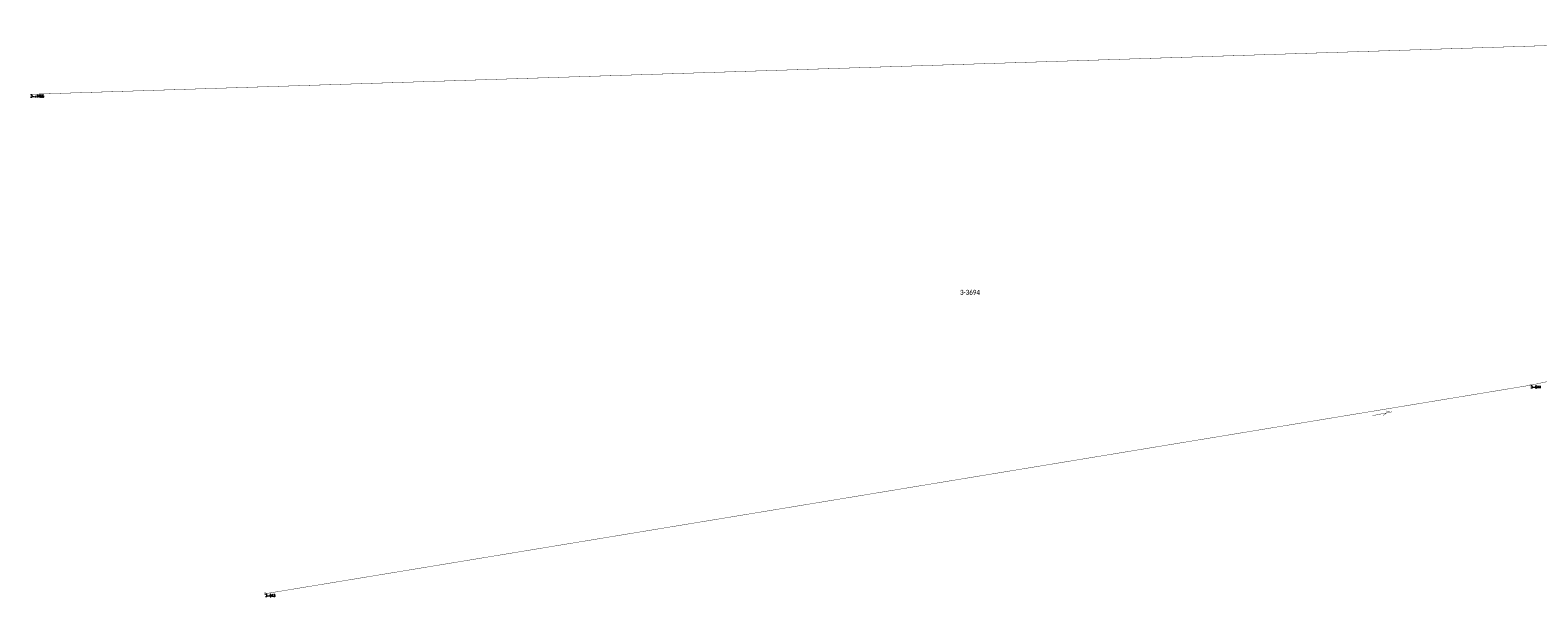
# Model space of a CAD drawing. Header units: metres. Extents: x 7542868 to 7543897, y 5828496 to 5830561.
# Tile 1 of 122: x 7542868 to 7543245, y 5828956 to 5829097. Entities that reach past the tile are written whole.
import ezdxf
from ezdxf.enums import TextEntityAlignment as Align

# ---------------------------------------------------------------- set-up
doc = ezdxf.new("R2010")
doc.units = ezdxf.units.M
doc.header["$MEASUREMENT"] = 0
for name, color, linetype in [('GESUT_SUPT_L_0', 7, 'Continuous'), ('GLOWNA_BAZA_DZIALKI', 7, 'Continuous'), ('GLOWNA_BAZA_NUMERY_PUNKTOW', 7, 'Continuous'), ('GLOWNA_BAZA_PUNKTY', 7, 'Continuous'), ('SZUMIN_511-1_DROGA_POM_UZUPEL__', 7, 'Continuous')]:
    doc.layers.add(name, color=color, linetype=linetype)
doc.layers.add('Numery_dzialek', color=7, linetype='Continuous', lineweight=13)
doc.styles.add('Legend', font='calibri.ttf')
doc.styles.add('STYL_ARIAL', font='simplex', dxfattribs={"width": 0.75, "oblique": 0.1})

msp = doc.modelspace()

# ---------------------------------------------------------------- linework, layer by layer
at = {"layer": 'GESUT_SUPT_L_0', "color": 30, "const_width": 0.09}
for points in [[(7543208.2745, 5829001.8095), (7543203.3674, 5829000.8499)], [(7543206.9496, 5829001.5504), (7543206.0641, 5829000.8678)], [(7543207.931, 5829001.7424), (7543206.8536, 5829002.0411)]]:
    msp.add_lwpolyline(points, dxfattribs=at)
at = {"layer": 'GLOWNA_BAZA_DZIALKI', "color": 92, "lineweight": 20, "const_width": 0.09}
for points in [[(7542868.04, 5829081.23), (7543366.05, 5829097.23)], [(7543242.99, 5829008.48), (7543341.65, 5829029.76)], [(7542926.7, 5828956.33), (7543242.99, 5829008.48)]]:
    msp.add_lwpolyline(points, dxfattribs=at)
at = {"layer": 'GLOWNA_BAZA_PUNKTY', "color": 7, "const_width": 0.09}
for points in [[(7542868.04, 5829081.275), (7542868.0718, 5829081.2618), (7542868.085, 5829081.23), (7542868.0718, 5829081.1982), (7542868.04, 5829081.185), (7542868.0082, 5829081.1982), (7542867.995, 5829081.23), (7542868.0082, 5829081.2618), (7542868.04, 5829081.275)], [(7543242.99, 5829008.73), (7543243.1252, 5829008.6903), (7543243.2174, 5829008.5839), (7543243.2375, 5829008.4444), (7543243.1789, 5829008.3163), (7543243.0604, 5829008.2401), (7543242.9196, 5829008.2401), (7543242.8011, 5829008.3163), (7543242.7425, 5829008.4444), (7543242.7626, 5829008.5839), (7543242.8548, 5829008.6903), (7543242.99, 5829008.73)], [(7542926.7, 5828956.58), (7542926.8352, 5828956.5403), (7542926.9274, 5828956.4339), (7542926.9475, 5828956.2944), (7542926.8889, 5828956.1663), (7542926.7704, 5828956.0901), (7542926.6296, 5828956.0901), (7542926.5111, 5828956.1663), (7542926.4525, 5828956.2944), (7542926.4726, 5828956.4339), (7542926.5648, 5828956.5403), (7542926.7, 5828956.58)]]:
    msp.add_lwpolyline(points, dxfattribs=at)
at = {"layer": 'SZUMIN_511-1_DROGA_POM_UZUPEL__', "color": 7, "const_width": 0.09}
for points in [[(7543341.65, 5829029.76), (7543242.99, 5829008.48)], [(7543242.99, 5829008.48), (7542926.7, 5828956.33)]]:
    msp.add_lwpolyline(points, dxfattribs=at)

# ---------------------------------------------------------------- texts
at = {"layer": 'GLOWNA_BAZA_NUMERY_PUNKTOW', "color": 7, "style": 'STYL_ARIAL', "width": 0.75}
for s, p in [('3-x1455', (7542868.04, 5829081.0738)), ('3-644', (7543242.99, 5829008.3238)), ('3-643', (7542926.7, 5828956.1738))]:
    msp.add_text(s, height=0.625, dxfattribs=at).set_placement(p, align=Align.TOP_LEFT)
at = {"layer": 'Numery_dzialek', "color": 92, "linetype": 'Continuous', "style": 'Legend', "width": 0.75}
msp.add_text('3-3694', height=1.25, dxfattribs=at).set_placement((7543100.34, 5829032.3175), align=Align.TOP_LEFT)

doc.saveas('drawing.dxf')
